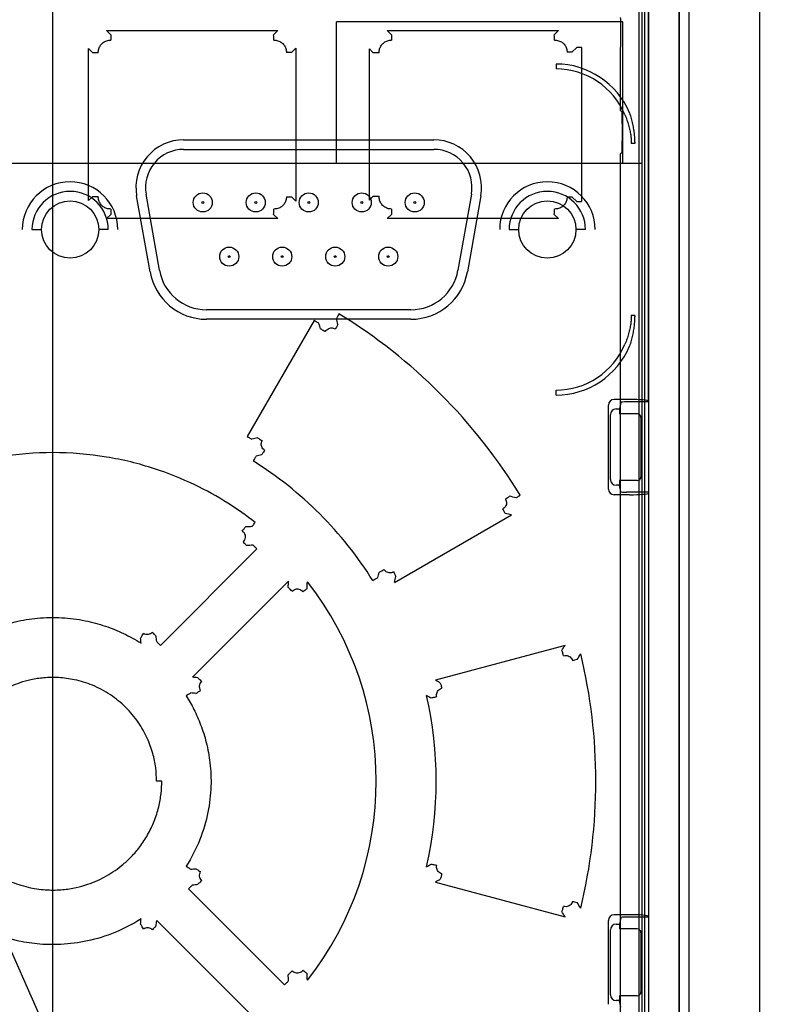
# Paper-space layout 'SUBMITTAL_E1H_1_1' of a CAD drawing. Header units: millimetres. Extents: x 0 to 841, y 0 to 594.
# Tile 34 of 69: x 140.54 to 145.53, y 493.68 to 500.13. Entities that reach past the tile are written whole.
import ezdxf

# ---------------------------------------------------------------- set-up
doc = ezdxf.new("R2010")
doc.units = ezdxf.units.MM
doc.header["$LTSCALE"] = 46.255
doc.layers.get('0').update_dxf_attribs({"linetype": 'CONTINUOUS'})
doc.layers.add('CURVES', color=7, linetype='CONTINUOUS')
doc.layers.add('ROUNDS', color=7, linetype='CONTINUOUS')
doc.styles.get("Standard").update_dxf_attribs({"font": 'txt', "width": 0.725})
doc.dimstyles.new('DIMSTYLE_1', dxfattribs={"dimtxt": 3.5, "dimasz": 4.8, "dimexe": 3.2, "dimexo": 1.6, "dimgap": 1.75, "dimtad": 0, "dimtih": 1, "dimtoh": 1, "dimdec": 1, "dimzin": 0, "dimdsep": 46, "dimtxsty": 'STANDARD', "dimblk": 'CLOSED', "dimblk1": 'CLOSED', "dimblk2": 'CLOSED', "dimcen": 0.09, "dimadec": 0, "dimazin": 0, "dimtp": 0.4, "dimtm": 0.4, "dimtfac": 1, "dimtdec": 1, "dimtofl": 0, "dimtmove": 0, "dimatfit": 3, "dimldrblk": 'CLOSED', "dimfxl": 1, "dimtolj": 1, "dimtzin": 0, "dimarcsym": 0})

# ---------------------------------------------------------------- blocks, each defined once
blk = doc.blocks.new('_CLOSED')
at = {"color": 0, "linetype": 'BYBLOCK'}
for p, q in [((0, 0), (-1, 0.1667)), ((-1, 0.1667), (-1, -0.1667)), ((-1, -0.1667), (0, 0)), ((-1, 0), (0, 0))]:
    blk.add_line(p, q, dxfattribs=at)
blk = doc.blocks.new('*D40')
at = {"color": 2, "linetype": 'CONTINUOUS'}
for p, q in [((128.6127, 561.5728), (128.6127, 566.5228)), ((140.7528, 561.5728), (140.7528, 566.5228)), ((128.6127, 563.3228), (134.6828, 563.3228)), ((140.7528, 563.3228), (134.6828, 563.3228)), ((134.6828, 563.3228), (148.2864, 563.3228)), ((128.6127, 548.3936), (128.6127, 561.5728)), ((140.7528, 472.3163), (140.7528, 561.5728))]:
    blk.add_line(p, q, dxfattribs=at)
at = {"color": 2, "linetype": 'CONTINUOUS', "xscale": 4.8, "yscale": 4.8, "zscale": 4.8, "rotation": 180}
blk.add_blockref('_CLOSED', (128.6127, 563.3228), dxfattribs=at)
at = {"color": 2, "linetype": 'CONTINUOUS', "xscale": 4.8, "yscale": 4.8, "zscale": 4.8}
blk.add_blockref('_CLOSED', (140.7528, 563.3228), dxfattribs=at)
at = {"color": 2, "linetype": 'CONTINUOUS', "insert": (150.0364, 565.0728), "char_height": 3.5, "width": 12.6875, "attachment_point": 1, "line_spacing_factor": 0.9}
blk.add_mtext('97\\P[3.8]', dxfattribs=at)

psp = doc.layouts.new('SUBMITTAL_E1H_1_1')

# ---------------------------------------------------------------- linework, layer by layer
at = {"color": 7, "linetype": 'CONTINUOUS'}
for p, q in [((144.8528, 490.7396), (144.8528, 506.9271)), ((144.6278, 491.9619), (144.6278, 506.5208)), ((144.6528, 497.6292), (144.6528, 504.8638)), ((142.6096, 499.1935), (142.6096, 500.1185)), ((144.4846, 500.1185), (142.6096, 500.1185)), ((144.4846, 499.1935), (144.4846, 500.1185)), ((141.1318, 500.0343), (141.1043, 500.0618)), ((141.1043, 500.0618), (142.2262, 500.0618)), ((142.1981, 500.0343), (142.2262, 500.0618)), ((142.9687, 500.0342), (142.9417, 500.0618)), ((142.9417, 500.0618), (144.0635, 500.0618)), ((144.0347, 500.0341), (144.0635, 500.0618)), ((144.4707, 500.0195), (144.4707, 500.0721)), ((142.3151, 499.9181), (142.3443, 499.9468)), ((142.3443, 499.9468), (142.3443, 498.9448)), ((144.151, 499.9195), (144.1823, 499.9496)), ((144.2138, 499.9496), (144.1823, 499.9496)), ((144.2138, 499.9496), (144.2138, 498.942)), ((140.9869, 498.9477), (140.9869, 499.9439)), ((141.0142, 499.9165), (140.9869, 499.9439)), ((141.0497, 499.9165), (141.0142, 499.9165)), ((142.3151, 499.9181), (142.2815, 499.9181)), ((142.8249, 498.9507), (142.8249, 499.9409)), ((142.8504, 499.9149), (142.8249, 499.9409)), ((142.8879, 499.9149), (142.8504, 499.9149)), ((144.151, 499.9195), (144.1194, 499.9195)), ((144.4689, 499.9434), (144.4694, 499.9446)), ((144.4689, 499.538), (144.4689, 499.9434)), ((144.0466, 499.8425), (144.0466, 499.81)), ((144.4689, 499.538), (144.4792, 499.5277)), ((144.4805, 499.4527), (144.4805, 499.3389)), ((141.6091, 499.3458), (143.2466, 499.3458)), ((144.5616, 499.3208), (144.5393, 499.3208)), ((141.6091, 499.2833), (143.2466, 499.2833)), ((144.4792, 499.2639), (144.4689, 499.2536)), ((144.4689, 492.663), (144.4689, 499.2536)), ((139.4846, 499.1935), (144.6091, 499.1935)), ((141.3892, 498.4807), (141.3013, 498.979)), ((141.4508, 498.4915), (141.3629, 498.9899)), ((143.4928, 498.9899), (143.4049, 498.4915)), ((143.5544, 498.979), (143.4665, 498.4807)), ((141.0142, 498.9751), (140.9869, 498.9477)), ((141.0142, 498.9751), (141.0497, 498.9751)), ((142.2815, 498.9736), (142.3151, 498.9736)), ((142.3151, 498.9736), (142.3443, 498.9448)), ((142.8504, 498.9767), (142.8249, 498.9507)), ((142.8504, 498.9767), (142.8879, 498.9767)), ((144.1194, 498.9721), (144.151, 498.9721)), ((144.151, 498.9721), (144.1823, 498.942)), ((144.1823, 498.942), (144.2138, 498.942)), ((141.1318, 498.8573), (141.1043, 498.8298)), ((142.1981, 498.8574), (142.2262, 498.8298)), ((142.9687, 498.8574), (142.9417, 498.8298)), ((144.0347, 498.8575), (144.0635, 498.8298)), ((142.2262, 498.8298), (141.1043, 498.8298)), ((144.0635, 498.8298), (142.9417, 498.8298)), ((140.616, 498.7583), (140.6785, 498.7583)), ((141.116, 498.7583), (141.0535, 498.7583)), ((143.7397, 498.7583), (143.8022, 498.7583)), ((144.2397, 498.7583), (144.1772, 498.7583)), ((143.0972, 498.2333), (141.7585, 498.2333)), ((143.0972, 498.1708), (141.7585, 498.1708)), ((142.4628, 498.1624), (142.0246, 497.4028)), ((144.5616, 498.1958), (144.5393, 498.1958)), ((144.0466, 497.6742), (144.0466, 497.7066)), ((144.471, 497.626), (144.4624, 497.5833)), ((144.6528, 497.6292), (144.5084, 497.6292)), ((144.4624, 497.5833), (144.4624, 497.5521)), ((144.5779, 497.5521), (144.4624, 497.5521)), ((144.6028, 497.5271), (144.6028, 497.1395)), ((144.4624, 497.1146), (144.4624, 497.0833)), ((144.5779, 497.1146), (144.4624, 497.1146)), ((144.471, 497.0406), (144.4624, 497.0833)), ((144.6528, 497.0374), (144.5084, 497.0374)), ((144.6528, 497.0374), (144.6528, 494.2542)), ((142.99, 496.4474), (143.7552, 496.8891)), ((142.0882, 496.6661), (141.4569, 496.0343)), ((141.667, 495.8261), (142.2961, 496.455)), ((139.4846, 496.2689), (141.8621, 490.9208)), ((144.1056, 496.0346), (143.2571, 495.8073)), ((141.466, 495.1458), (141.4316, 495.1458)), ((143.2571, 494.4843), (144.1056, 494.257)), ((142.2698, 493.8114), (141.6413, 494.4404)), ((141.4326, 494.2326), (142.0645, 493.6009)), ((144.471, 494.251), (144.4624, 494.2083)), ((144.4624, 494.2083), (144.4624, 494.1771)), ((144.6528, 494.2542), (144.5084, 494.2542)), ((144.5779, 494.1771), (144.4624, 494.1771)), ((144.6028, 494.1521), (144.6028, 493.7645)), ((144.4624, 493.7396), (144.4624, 493.7083)), ((144.5779, 493.7396), (144.4624, 493.7396)), ((144.471, 493.6656), (144.4624, 493.7083))]:
    psp.add_line(p, q, dxfattribs=at)
at = {"color": 6, "linetype": 'CONTINUOUS'}
for p, q in [((144.9153, 506.9584), (144.9153, 490.7707)), ((144.5903, 491.9619), (144.5903, 506.5208)), ((144.5278, 497.6456), (144.4272, 497.6456)), ((144.6528, 497.6292), (144.6528, 497.0374)), ((144.3898, 497.0586), (144.3898, 497.6081)), ((144.4396, 497.5833), (144.4624, 497.5833)), ((144.4022, 497.1209), (144.4022, 497.5457)), ((144.4624, 497.0833), (144.4396, 497.0833)), ((144.5278, 497.021), (144.4272, 497.021)), ((144.5278, 494.2706), (144.4272, 494.2706)), ((144.3898, 493.6836), (144.3898, 494.2331)), ((144.4396, 494.2083), (144.4624, 494.2083)), ((144.6528, 494.2542), (144.6528, 493.6624)), ((144.4022, 493.7459), (144.4022, 494.1707)), ((144.4624, 493.7083), (144.4396, 493.7083))]:
    psp.add_line(p, q, dxfattribs=at)
at = {"color": 7, "linetype": 'CONTINUOUS'}
for centre, radius in [((141.7341, 498.9358), 0.0625), ((142.081, 498.9358), 0.0625), ((142.4278, 498.9358), 0.0625), ((142.7747, 498.9358), 0.0625), ((143.1216, 498.9358), 0.0625), ((140.866, 498.7583), 0.1875), ((141.7341, 498.9358), 0.00625), ((142.081, 498.9358), 0.00625), ((142.4278, 498.9358), 0.00625), ((142.7747, 498.9358), 0.00625), ((143.1216, 498.9358), 0.00625), ((143.9897, 498.7583), 0.1875), ((141.9075, 498.5808), 0.0625), ((142.2544, 498.5808), 0.0625), ((142.6013, 498.5808), 0.0625), ((142.9482, 498.5808), 0.0625), ((141.9075, 498.5808), 0.00625), ((142.2544, 498.5808), 0.00625), ((142.6013, 498.5808), 0.00625), ((142.9482, 498.5808), 0.00625)]:
    psp.add_circle(centre, radius, dxfattribs=at)
for centre, radius, start, end in [((144.0466, 499.3208), 0.5217, 22.69789, 90), ((144.0466, 499.3208), 0.4892, 22.69789, 90), ((141.6091, 499.0333), 0.3125, 90, 190), ((143.2466, 499.0333), 0.3125, 350, 90), ((141.6091, 499.0333), 0.25, 90, 190), ((143.2466, 499.0333), 0.25, 350, 90), ((140.8653, 498.7583), 0.3125, 0, 180), ((143.9903, 498.7583), 0.3125, 0, 180), ((140.866, 498.7583), 0.25, 0, 180), ((143.9897, 498.7583), 0.25, 0, 180), ((141.7585, 498.5458), 0.375, 190, 270), ((141.7585, 498.5458), 0.3125, 190, 270), ((143.0972, 498.5458), 0.3125, 270, 350), ((143.0972, 498.5458), 0.375, 270, 350), ((140.7504, 495.1474), 3.5879, 31.43011, 58.4865), ((133.2305, 495.9206), 9.5277, 13.27004, 13.49815), ((133.033, 495.7513), 9.8782, 13.97339, 14.21133), ((144.0466, 498.1958), 0.4892, 270, 337.30211), ((144.0466, 498.1958), 0.5217, 270, 337.30211), ((143.8795, 490.1409), 7.47, 103.84534, 104.12672), ((140.7525, 495.1482), 2.4713, 32.0324, 57.95087), ((143.9416, 490.3587), 7.1595, 104.7475, 105.04008), ((141.0613, 486.5631), 10.7869, 75.37539, 75.60798), ((141.2672, 486.8637), 10.3295, 76.06276, 76.29664), ((142.2898, 491.0207), 5.7965, 92.302, 92.73684), ((142.3912, 491.2671), 5.4335, 93.44685, 93.90189), ((136.1515, 498.1546), 6.9336, 346.00836, 346.30363), ((135.9388, 498.0904), 7.24, 346.88419, 347.19514), ((136.8675, 496.849), 5.4429, 355.42061, 355.84849), ((136.6443, 496.7506), 5.7827, 356.58798, 357.02654), ((140.7538, 495.1458), 2.1157, 321.92265, 38.07734), ((138.0261, 495.793), 3.3138, 4.42456, 5.01264), ((137.7406, 495.6421), 3.7155, 6.44402, 6.99471), ((135.2128, 501.5932), 10.4871, 327.77662, 327.99191), ((134.8985, 501.639), 10.8951, 328.46993, 328.703), ((140.7543, 495.1458), 3.553, 346.43212, 13.56749), ((141.2699, 492.187), 3.6607, 83.23399, 83.77151), ((139.5654, 489.7925), 7.0574, 58.15855, 58.45932), ((141.4184, 492.4645), 3.267, 85.2471, 85.83096), ((141.4843, 496.0864), 0.4195, 299.22564, 304.15884), ((139.7498, 489.8847), 6.7672, 59.06348, 59.35722), ((140.7535, 495.1458), 2.509, 347.07622, 12.924), ((139.7476, 500.4107), 6.7716, 300.64292, 300.93646), ((141.4186, 497.8251), 3.265, 274.16866, 274.7532), ((141.2699, 498.1041), 3.6602, 276.22843, 276.76602), ((139.5665, 500.4973), 7.0553, 301.54062, 301.84148), ((134.8817, 488.6424), 10.9147, 31.2971, 31.52972), ((135.2209, 488.7035), 10.4776, 32.00806, 32.22354), ((138.0288, 494.4984), 3.3112, 354.98733, 355.57606), ((137.7404, 494.6496), 3.7157, 353.0053, 353.55598), ((136.6432, 493.541), 5.7838, 2.97355, 3.41199), ((136.868, 493.4426), 5.4424, 4.15152, 4.57943)]:
    psp.add_arc(centre, radius, start, end, dxfattribs=at)
at = {"color": 6, "linetype": 'CONTINUOUS'}
for centre, major_axis, ratio, start_param, end_param in [((144.4273, 497.608), (-0.0074, 0.0369), 0.996044, -0.196167, 1.373108), ((144.5278, 497.6347), (0.125, 0), 0.087489, 0, 1.570796), ((144.4397, 497.5457), (-0.0074, 0.0369), 0.996044, -0.196167, 1.373108), ((144.4397, 497.1209), (0.0074, 0.0369), 0.996044, -4.5147, -2.945425), ((144.4273, 497.0586), (-0.0074, -0.0369), 0.996044, -1.373108, 0.196167), ((144.5278, 497.0319), (0.125, 0), 0.087489, -1.570796, 0), ((144.4273, 494.233), (-0.0074, 0.0369), 0.996044, -0.196167, 1.373108), ((144.5278, 494.2597), (0.125, 0), 0.087489, 0, 1.570796), ((144.4397, 494.1707), (-0.0074, 0.0369), 0.996044, -0.196167, 1.373108), ((144.4397, 493.7459), (0.0074, 0.0369), 0.996044, -4.5147, -2.945425)]:
    psp.add_ellipse(centre, major_axis=major_axis, ratio=ratio, start_param=start_param, end_param=end_param, dxfattribs=at)
at = {"color": 7, "linetype": 'CONTINUOUS'}
for centre, major_axis, ratio, start_param, end_param in [((144.5084, 497.626), (0.0375, 0), 0.087489, 1.570796, 3.124139), ((144.5778, 497.527), (0.0178, 0.0178), 0.992433, -0.7816, 0.7816), ((144.5778, 497.1396), (0.0178, -0.0178), 0.992433, -0.7816, 0.7816), ((144.5084, 497.0407), (0.0375, 0), 0.087489, -3.124139, -1.570796), ((144.5084, 494.251), (0.0375, 0), 0.087489, 1.570796, 3.124139), ((144.5778, 494.152), (0.0178, 0.0178), 0.992433, -0.7816, 0.7816), ((144.5778, 493.7646), (0.0178, -0.0178), 0.992433, -0.7816, 0.7816)]:
    psp.add_ellipse(centre, major_axis=major_axis, ratio=ratio, start_param=start_param, end_param=end_param, dxfattribs=at)
for points, knots in [([(144.4707, 500.0721), (144.4707, 500.0758), (144.4707, 500.083), (144.4706, 500.0944), (144.4706, 500.1059), (144.4704, 500.1175), (144.4703, 500.1311), (144.4699, 500.141), (144.4694, 500.147)], [0, 0, 0, 0, 0.14715, 0.291136, 0.455295, 0.605203, 0.755851, 1, 1, 1, 1]), ([(141.1318, 500.0343), (141.132, 500.0275), (141.132, 500.0157), (141.1321, 500.004), (141.1321, 499.999)], [0, 0, 0, 0, 0.578519, 1, 1, 1, 1]), ([(142.1992, 499.999), (142.1992, 500.004), (142.199, 500.0157), (142.1989, 500.0275), (142.1981, 500.0343)], [0, 0, 0, 0, 0.421229, 1, 1, 1, 1]), ([(142.9687, 500.0342), (142.9699, 500.0275), (142.97, 500.0157), (142.9703, 500.0039), (142.9703, 499.999)], [0, 0, 0, 0, 0.579136, 1, 1, 1, 1]), ([(144.037, 499.9989), (144.037, 500.0038), (144.0367, 500.0156), (144.0364, 500.0275), (144.0347, 500.0341)], [0, 0, 0, 0, 0.420114, 1, 1, 1, 1]), ([(144.4694, 499.9446), (144.4697, 499.9481), (144.4701, 499.9552), (144.4703, 499.9662), (144.4705, 499.9777), (144.4706, 499.9897), (144.4707, 500.0036), (144.4707, 500.0137), (144.4707, 500.0195)], [0, 0, 0, 0, 0.140457, 0.284191, 0.442903, 0.598102, 0.765884, 1, 1, 1, 1]), ([(141.0497, 499.9165), (141.0497, 499.9254), (141.0523, 499.943), (141.064, 499.9665), (141.0822, 499.9848), (141.1057, 499.9965), (141.1232, 499.9991), (141.1321, 499.999)], [0, 0, 0, 0, 0.206238, 0.403573, 0.597609, 0.794494, 1, 1, 1, 1]), ([(142.1992, 499.999), (142.2081, 499.999), (142.2257, 499.9965), (142.2492, 499.985), (142.2674, 499.9671), (142.279, 499.944), (142.2815, 499.9268), (142.2815, 499.9181)], [0, 0, 0, 0, 0.209209, 0.407447, 0.600643, 0.795827, 1, 1, 1, 1]), ([(142.8879, 499.9149), (142.8879, 499.9239), (142.8905, 499.9418), (142.9022, 499.9658), (142.9206, 499.9845), (142.944, 499.9963), (142.9615, 499.999), (142.9703, 499.999)], [0, 0, 0, 0, 0.208232, 0.407624, 0.602468, 0.798087, 1, 1, 1, 1]), ([(144.037, 499.9989), (144.0461, 499.9989), (144.0638, 499.9964), (144.0873, 499.9852), (144.1054, 499.9675), (144.1169, 499.9449), (144.1194, 499.928), (144.1194, 499.9195)], [0, 0, 0, 0, 0.213246, 0.4129, 0.605224, 0.798172, 1, 1, 1, 1]), ([(144.4805, 499.4527), (144.4805, 499.4564), (144.4805, 499.4636), (144.4805, 499.4749), (144.4804, 499.4862), (144.4803, 499.4978), (144.4801, 499.5115), (144.4797, 499.5215), (144.4792, 499.5277)], [0, 0, 0, 0, 0.145952, 0.288816, 0.45183, 0.600917, 0.751148, 1, 1, 1, 1]), ([(144.4979, 499.5096), (144.5026, 499.4983), (144.5113, 499.4758), (144.5221, 499.442), (144.5302, 499.4093), (144.5356, 499.3783), (144.5386, 499.349), (144.5393, 499.33), (144.5393, 499.3208)], [0, 0, 0, 0, 0.188368, 0.372518, 0.546192, 0.707501, 0.858151, 1, 1, 1, 1]), ([(144.5278, 499.5221), (144.5317, 499.51), (144.5389, 499.4859), (144.5477, 499.4499), (144.5543, 499.4151), (144.5586, 499.382), (144.5611, 499.3508), (144.5616, 499.3306), (144.5616, 499.3208)], [0, 0, 0, 0, 0.185554, 0.368438, 0.542167, 0.704439, 0.856554, 1, 1, 1, 1]), ([(144.4792, 499.2639), (144.4796, 499.2675), (144.48, 499.2747), (144.4801, 499.2859), (144.4803, 499.2973), (144.4804, 499.3093), (144.4805, 499.3231), (144.4805, 499.3331), (144.4805, 499.3389)], [0, 0, 0, 0, 0.144975, 0.288844, 0.446959, 0.601218, 0.767769, 1, 1, 1, 1]), ([(141.1321, 498.8926), (141.1232, 498.8926), (141.1057, 498.8951), (141.0822, 498.9068), (141.064, 498.9251), (141.0523, 498.9486), (141.0497, 498.9662), (141.0497, 498.9751)], [0, 0, 0, 0, 0.20544, 0.402358, 0.596397, 0.793702, 1, 1, 1, 1]), ([(142.2815, 498.9736), (142.2815, 498.9648), (142.279, 498.9476), (142.2674, 498.9245), (142.2492, 498.9066), (142.2257, 498.8951), (142.2081, 498.8926), (142.1992, 498.8926)], [0, 0, 0, 0, 0.204077, 0.399292, 0.592523, 0.790743, 1, 1, 1, 1]), ([(142.9703, 498.8926), (142.9615, 498.8926), (142.944, 498.8953), (142.9206, 498.9071), (142.9022, 498.9258), (142.8905, 498.9498), (142.8879, 498.9677), (142.8879, 498.9767)], [0, 0, 0, 0, 0.201836, 0.397503, 0.592383, 0.791746, 1, 1, 1, 1]), ([(144.1194, 498.9721), (144.1194, 498.9636), (144.1169, 498.9467), (144.1054, 498.9241), (144.0873, 498.9065), (144.0638, 498.8952), (144.0461, 498.8927), (144.037, 498.8927)], [0, 0, 0, 0, 0.201696, 0.394675, 0.587079, 0.786733, 1, 1, 1, 1]), ([(141.1321, 498.8926), (141.1321, 498.8876), (141.132, 498.8759), (141.132, 498.8641), (141.1318, 498.8573)], [0, 0, 0, 0, 0.421481, 1, 1, 1, 1]), ([(142.1981, 498.8574), (142.1989, 498.8641), (142.199, 498.8759), (142.1992, 498.8876), (142.1992, 498.8926)], [0, 0, 0, 0, 0.578771, 1, 1, 1, 1]), ([(142.9703, 498.8926), (142.9703, 498.8877), (142.97, 498.8759), (142.9699, 498.8641), (142.9687, 498.8574)], [0, 0, 0, 0, 0.420865, 1, 1, 1, 1]), ([(144.0347, 498.8575), (144.0364, 498.8641), (144.0367, 498.876), (144.037, 498.8878), (144.037, 498.8927)], [0, 0, 0, 0, 0.579886, 1, 1, 1, 1]), ([(142.6258, 498.2061), (142.6233, 498.202), (142.6175, 498.1922), (142.6116, 498.1824), (142.6089, 498.1764)], [0, 0, 0, 0, 0.422115, 1, 1, 1, 1]), ([(142.495, 498.1445), (142.4886, 498.1476), (142.4779, 498.1537), (142.4673, 498.1598), (142.4628, 498.1624)], [0, 0, 0, 0, 0.580209, 1, 1, 1, 1]), ([(144.5393, 498.1958), (144.5393, 498.1866), (144.5386, 498.1677), (144.5356, 498.1384), (144.5302, 498.1073), (144.5221, 498.0746), (144.5113, 498.0409), (144.5026, 498.0183), (144.4979, 498.007)], [0, 0, 0, 0, 0.141711, 0.292304, 0.453599, 0.627295, 0.81149, 1, 1, 1, 1]), ([(144.5616, 498.1958), (144.5616, 498.186), (144.5611, 498.1658), (144.5586, 498.1347), (144.5543, 498.1016), (144.5477, 498.0667), (144.5389, 498.0307), (144.5317, 498.0066), (144.5278, 497.9945)], [0, 0, 0, 0, 0.143317, 0.295374, 0.457631, 0.63138, 0.814307, 1, 1, 1, 1]), ([(142.536, 498.0897), (142.5316, 498.0923), (142.5209, 498.0984), (142.5102, 498.1045), (142.5038, 498.1076)], [0, 0, 0, 0, 0.419718, 1, 1, 1, 1]), ([(142.536, 498.0897), (142.5387, 498.0943), (142.5452, 498.1025), (142.5581, 498.1111), (142.5728, 498.115), (142.5879, 498.1138), (142.5974, 498.1097), (142.6017, 498.107)], [0, 0, 0, 0, 0.209055, 0.40854, 0.603004, 0.79822, 1, 1, 1, 1]), ([(142.6189, 498.1366), (142.6159, 498.1307), (142.6099, 498.121), (142.604, 498.1113), (142.6014, 498.1072)], [0, 0, 0, 0, 0.577369, 1, 1, 1, 1]), ([(142.0246, 497.4028), (142.029, 497.4002), (142.0395, 497.3942), (142.0501, 497.3881), (142.0563, 497.3849)], [0, 0, 0, 0, 0.42026, 1, 1, 1, 1]), ([(142.0919, 497.3938), (142.0982, 497.3906), (142.1088, 497.3845), (142.1194, 497.3785), (142.1238, 497.376)], [0, 0, 0, 0, 0.579834, 1, 1, 1, 1]), ([(142.1392, 497.3122), (142.1351, 497.3149), (142.1276, 497.3213), (142.1199, 497.3338), (142.1165, 497.3479), (142.1176, 497.3625), (142.1213, 497.3717), (142.1238, 497.376)], [0, 0, 0, 0, 0.204257, 0.401725, 0.597166, 0.795109, 1, 1, 1, 1]), ([(142.1391, 497.3123), (142.1364, 497.308), (142.1299, 497.2979), (142.1233, 497.2878), (142.1191, 497.2823)], [0, 0, 0, 0, 0.420421, 1, 1, 1, 1]), ([(142.0775, 496.84), (142.0201, 496.885), (141.8926, 496.9748), (141.6731, 497.0959), (141.4077, 497.2024), (141.0958, 497.2785), (140.753, 497.3067), (140.4102, 497.2785), (140.099, 497.2027), (139.8337, 497.0965), (139.6139, 496.9754), (139.4859, 496.8853), (139.4282, 496.84)], [0, 0, 0, 0, 0.076677, 0.163724, 0.263126, 0.376558, 0.50001, 0.623289, 0.736632, 0.835653, 0.922885, 1, 1, 1, 1]), ([(142.0837, 497.2729), (142.0796, 497.2674), (142.0732, 497.2572), (142.0666, 497.2472), (142.0639, 497.2429)], [0, 0, 0, 0, 0.579307, 1, 1, 1, 1]), ([(143.7154, 496.9933), (143.718, 496.989), (143.7221, 496.9797), (143.7234, 496.9649), (143.7198, 496.9506), (143.7115, 496.9381), (143.7034, 496.9318), (143.6989, 496.9292)], [0, 0, 0, 0, 0.205537, 0.401068, 0.593524, 0.790762, 1, 1, 1, 1]), ([(143.7155, 496.993), (143.7193, 496.9956), (143.7283, 497.0017), (143.7375, 497.0075), (143.7424, 497.0114)], [0, 0, 0, 0, 0.423077, 1, 1, 1, 1]), ([(143.7848, 497.0005), (143.7897, 497.0044), (143.7989, 497.0101), (143.808, 497.0159), (143.8119, 497.0183)], [0, 0, 0, 0, 0.576508, 1, 1, 1, 1]), ([(143.7142, 496.8992), (143.7121, 496.9053), (143.7067, 496.9153), (143.7013, 496.9251), (143.6989, 496.9292)], [0, 0, 0, 0, 0.577967, 1, 1, 1, 1]), ([(141.9928, 496.7827), (141.9957, 496.7866), (142.0025, 496.7958), (142.0094, 496.805), (142.013, 496.8106)], [0, 0, 0, 0, 0.422101, 1, 1, 1, 1]), ([(142.0569, 496.8125), (142.0606, 496.818), (142.0676, 496.8271), (142.0746, 496.8362), (142.0775, 496.84)], [0, 0, 0, 0, 0.577911, 1, 1, 1, 1]), ([(141.9928, 496.7827), (141.9972, 496.7794), (142.0048, 496.7715), (142.0116, 496.7568), (142.0127, 496.7409), (142.008, 496.7254), (142.0015, 496.7166), (141.9976, 496.7127)], [0, 0, 0, 0, 0.207907, 0.404272, 0.596257, 0.792232, 1, 1, 1, 1]), ([(142.0214, 496.688), (142.0171, 496.693), (142.009, 496.7011), (142.001, 496.7093), (141.9976, 496.7127)], [0, 0, 0, 0, 0.577737, 1, 1, 1, 1]), ([(142.0882, 496.6661), (142.0848, 496.6695), (142.0768, 496.6776), (142.0688, 496.6858), (142.0645, 496.6908)], [0, 0, 0, 0, 0.422303, 1, 1, 1, 1]), ([(142.8879, 496.5129), (142.8944, 496.5162), (142.9049, 496.5228), (142.9154, 496.5293), (142.9198, 496.5321)], [0, 0, 0, 0, 0.580819, 1, 1, 1, 1]), ([(142.9829, 496.5159), (142.9788, 496.5135), (142.9697, 496.5099), (142.9553, 496.509), (142.9414, 496.5126), (142.9289, 496.5205), (142.9224, 496.528), (142.9197, 496.5323)], [0, 0, 0, 0, 0.200418, 0.395841, 0.590988, 0.790748, 1, 1, 1, 1]), ([(142.8475, 496.459), (142.8519, 496.4618), (142.8625, 496.4683), (142.873, 496.4749), (142.8794, 496.4782)], [0, 0, 0, 0, 0.419831, 1, 1, 1, 1]), ([(142.9829, 496.5159), (142.9853, 496.5117), (142.9908, 496.5018), (142.9964, 496.4918), (142.9988, 496.4857)], [0, 0, 0, 0, 0.422085, 1, 1, 1, 1]), ([(142.3193, 496.3893), (142.3157, 496.3929), (142.307, 496.4014), (142.2984, 496.4099), (142.293, 496.4144)], [0, 0, 0, 0, 0.420161, 1, 1, 1, 1]), ([(142.3193, 496.3893), (142.3233, 496.3933), (142.3324, 496.3999), (142.3481, 496.4048), (142.3642, 496.4039), (142.379, 496.3973), (142.3868, 496.3898), (142.3901, 496.3854)], [0, 0, 0, 0, 0.210788, 0.409508, 0.602209, 0.796533, 1, 1, 1, 1]), ([(142.4167, 496.4064), (142.4118, 496.4021), (142.4028, 496.3953), (142.3939, 496.3884), (142.3901, 496.3855)], [0, 0, 0, 0, 0.57732, 1, 1, 1, 1]), ([(140.1756, 496.0487), (140.2069, 496.0687), (140.2734, 496.1064), (140.3838, 496.1542), (140.5109, 496.1928), (140.6556, 496.2166), (140.81, 496.2196), (140.9596, 496.2006), (141.0948, 496.1641), (141.2174, 496.1143), (141.293, 496.0724), (141.3301, 496.0487)], [0, 0, 0, 0, 0.091428, 0.187786, 0.295889, 0.417559, 0.54789, 0.674849, 0.787652, 0.891742, 1, 1, 1, 1]), ([(141.3273, 496.0826), (141.3311, 496.0882), (141.3373, 496.0983), (141.3436, 496.1084), (141.3462, 496.1127)], [0, 0, 0, 0, 0.578871, 1, 1, 1, 1]), ([(141.4041, 496.1193), (141.4004, 496.1156), (141.3917, 496.1093), (141.3765, 496.1049), (141.3606, 496.1058), (141.3507, 496.1099), (141.3462, 496.1127)], [0, 0, 0, 0, 0.252391, 0.498281, 0.744961, 1, 1, 1, 1]), ([(141.4041, 496.1193), (141.4075, 496.1159), (141.4157, 496.1076), (141.4239, 496.0994), (141.4284, 496.0945)], [0, 0, 0, 0, 0.421933, 1, 1, 1, 1]), ([(141.4326, 496.0591), (141.4372, 496.0541), (141.4453, 496.0459), (141.4535, 496.0377), (141.4569, 496.0343)], [0, 0, 0, 0, 0.578033, 1, 1, 1, 1]), ([(144.0962, 495.9669), (144.0949, 495.9718), (144.0914, 495.9833), (144.0881, 495.9951), (144.0847, 496.0012)], [0, 0, 0, 0, 0.419273, 1, 1, 1, 1]), ([(144.0962, 495.9669), (144.1013, 495.9683), (144.1117, 495.9696), (144.1268, 495.9667), (144.1397, 495.9593), (144.1495, 495.948), (144.1532, 495.9387), (144.1543, 495.9338)], [0, 0, 0, 0, 0.212974, 0.413378, 0.606515, 0.799529, 1, 1, 1, 1]), ([(144.185, 495.9415), (144.1792, 495.9399), (144.1689, 495.9375), (144.1586, 495.9351), (144.1542, 495.9342)], [0, 0, 0, 0, 0.575406, 1, 1, 1, 1]), ([(141.4316, 495.1458), (141.4316, 495.1748), (141.4277, 495.2359), (141.4084, 495.3307), (141.3717, 495.4319), (141.3134, 495.535), (141.2322, 495.632), (141.1307, 495.7146), (141.0168, 495.7752), (140.9009, 495.8114), (140.7931, 495.8256), (140.6967, 495.824), (140.6122, 495.8113), (140.5393, 495.7912), (140.4758, 495.7663), (140.4186, 495.7374), (140.3647, 495.7037), (140.3123, 495.6635), (140.26, 495.6144), (140.208, 495.5533), (140.1594, 495.4794), (140.1196, 495.3957), (140.0921, 495.3091), (140.0772, 495.2257), (140.0741, 495.1717), (140.0741, 495.1458)], [0, 0, 0, 0, 0.040888, 0.085938, 0.135733, 0.191957, 0.251874, 0.312817, 0.375168, 0.432449, 0.482866, 0.527739, 0.567839, 0.602817, 0.634091, 0.663651, 0.693013, 0.723478, 0.756529, 0.793898, 0.836096, 0.880844, 0.924033, 0.963573, 1, 1, 1, 1]), ([(141.7012, 495.8222), (141.7063, 495.8176), (141.7148, 495.8091), (141.7234, 495.8007), (141.727, 495.7971)], [0, 0, 0, 0, 0.579285, 1, 1, 1, 1]), ([(141.7204, 495.7382), (141.7175, 495.743), (141.7132, 495.7531), (141.7124, 495.7693), (141.7169, 495.7846), (141.7232, 495.7933), (141.727, 495.7971)], [0, 0, 0, 0, 0.261861, 0.505816, 0.749623, 1, 1, 1, 1]), ([(143.2658, 495.6969), (143.2647, 495.7018), (143.264, 495.7118), (143.2673, 495.7263), (143.2748, 495.7388), (143.2859, 495.7484), (143.2949, 495.7523), (143.2996, 495.7536)], [0, 0, 0, 0, 0.206798, 0.406085, 0.601922, 0.798389, 1, 1, 1, 1]), ([(143.2887, 495.7879), (143.2917, 495.7816), (143.295, 495.77), (143.2983, 495.7585), (143.2996, 495.7536)], [0, 0, 0, 0, 0.579959, 1, 1, 1, 1]), ([(141.6254, 495.7037), (141.6438, 495.6749), (141.6789, 495.6136), (141.7238, 495.5117), (141.7607, 495.3948), (141.7854, 495.2598), (141.7918, 495.106), (141.772, 494.9359), (141.7193, 494.7576), (141.6606, 494.6429), (141.6253, 494.5878)], [0, 0, 0, 0, 0.087011, 0.179821, 0.283215, 0.398864, 0.528502, 0.673963, 0.833359, 1, 1, 1, 1]), ([(141.6559, 495.7229), (141.6499, 495.7193), (141.6398, 495.7129), (141.6297, 495.7064), (141.6254, 495.7037)], [0, 0, 0, 0, 0.57929, 1, 1, 1, 1]), ([(143.2658, 495.6971), (143.2606, 495.6959), (143.2483, 495.6931), (143.236, 495.6905), (143.2288, 495.6892)], [0, 0, 0, 0, 0.418575, 1, 1, 1, 1]), ([(140.0397, 495.1458), (140.0397, 495.1151), (140.0438, 495.0505), (140.0642, 494.9502), (140.1034, 494.8428), (140.1656, 494.7338), (140.2519, 494.6317), (140.3592, 494.5453), (140.479, 494.4823), (140.6004, 494.4449), (140.7133, 494.4306), (140.8141, 494.4326), (140.9023, 494.4461), (140.9786, 494.4673), (141.0448, 494.4935), (141.1046, 494.5238), (141.161, 494.5592), (141.2158, 494.6013), (141.2706, 494.6528), (141.3249, 494.7166), (141.376, 494.7941), (141.4179, 494.882), (141.447, 494.9732), (141.4628, 495.0614), (141.466, 495.1185), (141.466, 495.1458)], [0, 0, 0, 0, 0.041093, 0.086478, 0.136729, 0.193552, 0.25378, 0.314746, 0.37694, 0.433914, 0.484073, 0.528681, 0.568571, 0.60336, 0.634463, 0.663856, 0.693077, 0.723427, 0.756354, 0.793546, 0.835568, 0.88029, 0.923617, 0.963399, 1, 1, 1, 1]), ([(143.2288, 494.6024), (143.236, 494.6011), (143.2483, 494.5984), (143.2606, 494.5957), (143.2658, 494.5945)], [0, 0, 0, 0, 0.581414, 1, 1, 1, 1]), ([(143.2996, 494.538), (143.2949, 494.5393), (143.2859, 494.5432), (143.2748, 494.5528), (143.2673, 494.5654), (143.264, 494.5798), (143.2647, 494.5898), (143.2658, 494.5947)], [0, 0, 0, 0, 0.201429, 0.398122, 0.593977, 0.793081, 1, 1, 1, 1]), ([(141.6253, 494.5878), (141.6296, 494.5851), (141.6397, 494.5787), (141.6499, 494.5723), (141.6559, 494.5688)], [0, 0, 0, 0, 0.421219, 1, 1, 1, 1]), ([(141.6891, 494.5713), (141.6952, 494.5679), (141.7055, 494.5616), (141.7158, 494.5554), (141.7201, 494.5527)], [0, 0, 0, 0, 0.579422, 1, 1, 1, 1]), ([(141.727, 494.4945), (141.7232, 494.4983), (141.7169, 494.507), (141.7124, 494.5223), (141.7132, 494.5383), (141.7173, 494.5482), (141.7201, 494.5528)], [0, 0, 0, 0, 0.253146, 0.499674, 0.746214, 1, 1, 1, 1]), ([(143.2996, 494.538), (143.2983, 494.5331), (143.295, 494.5216), (143.2917, 494.51), (143.2887, 494.5037)], [0, 0, 0, 0, 0.420041, 1, 1, 1, 1]), ([(141.667, 494.4655), (141.6619, 494.4609), (141.6534, 494.4524), (141.6449, 494.444), (141.6413, 494.4404)], [0, 0, 0, 0, 0.579214, 1, 1, 1, 1]), ([(141.727, 494.4945), (141.7234, 494.4909), (141.7148, 494.4825), (141.7063, 494.4741), (141.7012, 494.4694)], [0, 0, 0, 0, 0.420715, 1, 1, 1, 1]), ([(144.1543, 494.3578), (144.1532, 494.3529), (144.1495, 494.3436), (144.1398, 494.3323), (144.1268, 494.3249), (144.1117, 494.3221), (144.1013, 494.3233), (144.0962, 494.3247)], [0, 0, 0, 0, 0.200244, 0.393476, 0.586718, 0.78703, 1, 1, 1, 1]), ([(144.1542, 494.3574), (144.1586, 494.3566), (144.1689, 494.3544), (144.1792, 494.3518), (144.185, 494.3501)], [0, 0, 0, 0, 0.423645, 1, 1, 1, 1]), ([(144.0847, 494.2904), (144.0881, 494.2965), (144.0914, 494.3083), (144.0949, 494.3198), (144.0962, 494.3247)], [0, 0, 0, 0, 0.580726, 1, 1, 1, 1]), ([(141.3301, 494.243), (141.2756, 494.2081), (141.1619, 494.1494), (140.9839, 494.0943), (140.8117, 494.0716), (140.6546, 494.0754), (140.5158, 494.098), (140.3926, 494.1343), (140.2797, 494.1818), (140.2096, 494.2212), (140.1756, 494.2429)], [0, 0, 0, 0, 0.159301, 0.313117, 0.456917, 0.585017, 0.698874, 0.802314, 0.900664, 1, 1, 1, 1]), ([(141.3462, 494.179), (141.3436, 494.1832), (141.3373, 494.1933), (141.3311, 494.2034), (141.3273, 494.2091)], [0, 0, 0, 0, 0.42114, 1, 1, 1, 1]), ([(141.3462, 494.1789), (141.3507, 494.1817), (141.3606, 494.1858), (141.3765, 494.1867), (141.3917, 494.1823), (141.4004, 494.176), (141.4041, 494.1723)], [0, 0, 0, 0, 0.255267, 0.501946, 0.747702, 1, 1, 1, 1]), ([(141.4284, 494.1971), (141.4239, 494.1922), (141.4157, 494.184), (141.4075, 494.1758), (141.4041, 494.1723)], [0, 0, 0, 0, 0.578068, 1, 1, 1, 1]), ([(142.293, 493.8772), (142.2984, 493.8817), (142.307, 493.8903), (142.3157, 493.8987), (142.3193, 493.9024)], [0, 0, 0, 0, 0.579839, 1, 1, 1, 1]), ([(142.3901, 493.9062), (142.3868, 493.9018), (142.379, 493.8943), (142.3642, 493.8877), (142.3481, 493.8868), (142.3324, 493.8917), (142.3233, 493.8984), (142.3193, 493.9024)], [0, 0, 0, 0, 0.203542, 0.397925, 0.590639, 0.789316, 1, 1, 1, 1]), ([(142.3901, 493.9061), (142.3939, 493.9033), (142.4029, 493.8964), (142.4118, 493.8895), (142.4167, 493.8852)], [0, 0, 0, 0, 0.4226, 1, 1, 1, 1]), ([(142.2698, 493.8114), (142.2734, 493.8151), (142.2821, 493.8235), (142.2907, 493.8321), (142.2961, 493.8366)], [0, 0, 0, 0, 0.420202, 1, 1, 1, 1])]:
    psp.add_open_spline(points, degree=3, knots=knots, dxfattribs=at)
at = {"layer": 'CURVES', "color": 4, "linetype": 'CONTINUOUS'}
for p, q in [((145.3778, 507.2021), (145.3778, 490.4646)), ((144.8528, 506.9271), (144.8528, 490.7396)), ((144.6528, 506.5521), (144.6528, 491.0646))]:
    psp.add_line(p, q, dxfattribs=at)
at = {"layer": 'ROUNDS', "color": 7, "linetype": 'CONTINUOUS'}
for p, q in [((145.3778, 507.1934), (145.3778, 490.4726)), ((144.6091, 506.5083), (144.6091, 491.9172))]:
    psp.add_line(p, q, dxfattribs=at)

# ---------------------------------------------------------------- dimensions: what is measured, and where the dimension line sits
at = {"color": 2, "linetype": 'CONTINUOUS'}
dim = psp.add_linear_dim(base=(140.7528, 563.3228), p1=(128.6127, 546.7936), p2=(140.7528, 470.7163), text='97\\P[3.8]', dimstyle='DIMSTYLE_1', dxfattribs=at)
dim.commit()
dim.dimension.update_dxf_attribs({"geometry": '*D40', "text_midpoint": (156.3801, 560.6978), "dimtype": 160})

doc.saveas('drawing.dxf')
